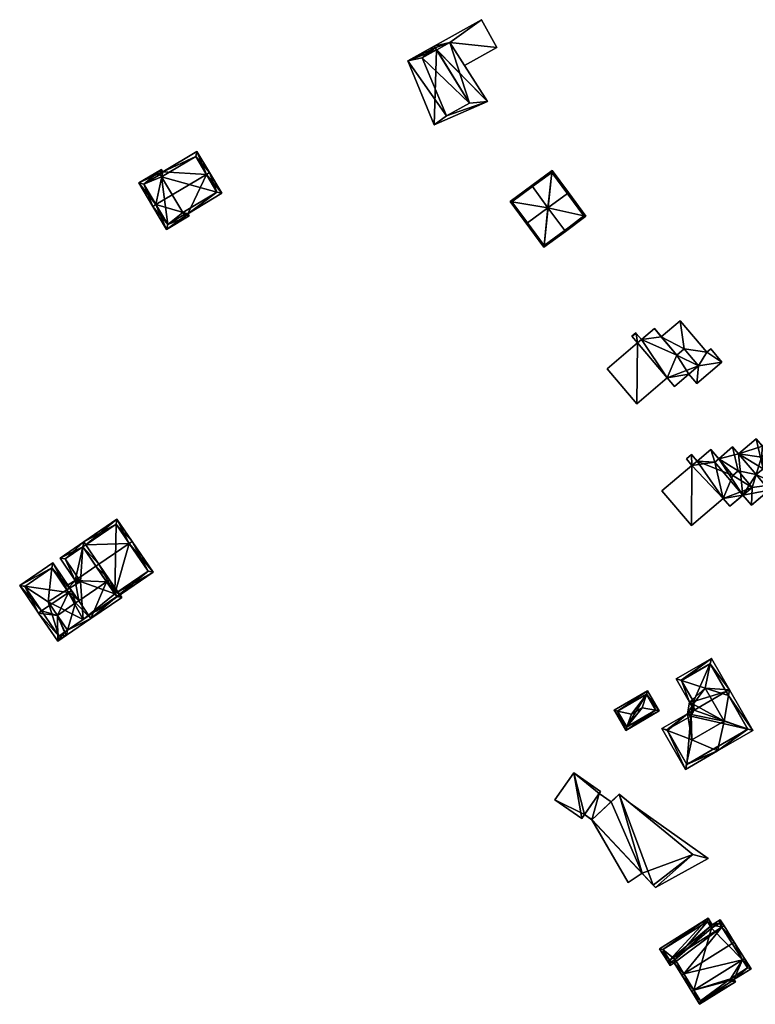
# Model space of a CAD drawing. Header units: inches. Extents: x 2685601 to 2690022, y 1235992 to 1239010.
# Tile 10 of 256: x 2685709 to 2685860, y 1236391 to 1236593. Entities that reach past the tile are written whole.
import ezdxf

# ---------------------------------------------------------------- set-up
doc = ezdxf.new("R2010")
doc.units = ezdxf.units.IN
doc.header["$MEASUREMENT"] = 0
doc.layers.add('Gebaeude Einzelhaus', color=10, linetype='Continuous')
doc.layers.add('Offenes Gebaeude', color=10, linetype='Continuous')

msp = doc.modelspace()

# ---------------------------------------------------------------- meshes
at = {"layer": 'Gebaeude Einzelhaus'}
mesh = msp.add_polyface(dxfattribs=at)
corners = [(2685791.27, 1236585.431, 499.412), (2685793.691, 1236587.856, 499.412), (2685788.299, 1236584.849, 499.412), (2685793.936, 1236587.462, 499.412), (2685796.219, 1236573.513, 499.412), (2685793.679, 1236571.693, 499.412), (2685804.686, 1236576.458, 499.412), (2685800.973, 1236576.163, 499.412), (2685796.91, 1236588.576, 499.412), (2685794.288, 1236587.115, 499.412), (2685794.188, 1236587.059, 499.412), (2685800.973, 1236576.163, 502.066), (2685791.27, 1236585.431, 502.066), (2685796.219, 1236573.513, 502.066), (2685794.188, 1236587.059, 502.066), (2685804.686, 1236576.458, 490.832), (2685793.679, 1236571.693, 490.832), (2685799.928, 1236583.873, 493.438), (2685799.928, 1236583.873, 493.338), (2685796.91, 1236588.576, 490.832), (2685796.91, 1236588.576, 493.338), (2685796.91, 1236588.576, 493.438), (2685794.288, 1236587.115, 490.832), (2685794.288, 1236587.115, 493.338), (2685794.288, 1236587.115, 493.438), (2685794.188, 1236587.059, 493.438), (2685794.188, 1236587.059, 490.832), (2685794.188, 1236587.059, 493.338), (2685793.936, 1236587.462, 493.438), (2685793.936, 1236587.462, 490.832), (2685793.936, 1236587.462, 493.338), (2685793.691, 1236587.856, 493.438), (2685793.691, 1236587.856, 490.832), (2685793.691, 1236587.856, 493.338), (2685788.299, 1236584.849, 490.832)]
mesh.append_faces([[corners[k] for k in face] for face in [(14, 12, 11), (11, 12, 13), (0, 10, 3), (7, 9, 10), (7, 8, 9), (4, 6, 7), (7, 6, 8), (4, 5, 6), (0, 2, 4), (4, 2, 5), (1, 0, 3), (0, 1, 2)]], dxfattribs={"color": 13})
mesh.append_faces([[corners[k] for k in face] for face in [(29, 34, 32), (15, 22, 19), (29, 26, 34), (34, 26, 16), (16, 26, 15), (15, 26, 22), (5, 2, 16), (16, 2, 34), (31, 2, 1), (33, 34, 31), (31, 34, 2), (33, 32, 34), (29, 32, 30), (30, 32, 33), (1, 3, 31), (31, 3, 28), (26, 29, 27), (27, 29, 30), (25, 28, 10), (10, 28, 3), (22, 26, 23), (23, 26, 27), (24, 25, 9), (9, 25, 10), (9, 8, 24), (24, 8, 21), (19, 22, 20), (20, 22, 23), (8, 17, 21), (18, 19, 20), (17, 15, 18), (18, 15, 19), (8, 6, 17), (17, 6, 15), (6, 5, 15), (15, 5, 16), (13, 0, 4), (13, 12, 0), (12, 10, 0), (12, 14, 10), (14, 7, 10), (14, 11, 7), (11, 4, 7), (11, 13, 4)]], dxfattribs={"color": 41})
mesh = msp.add_polyface(dxfattribs=at)
corners = [(2685738.763, 1236550.218, 514.516), (2685743.418, 1236552.994, 514.516), (2685743.146, 1236553.455, 514.806), (2685746.961, 1236561.516, 517.503), (2685750.15, 1236557.631, 514.806), (2685736.587, 1236555.33, 517.503), (2685747.604, 1236561.9, 517.503), (2685735.943, 1236554.946, 517.503), (2685745.011, 1236566.248, 514.813), (2685738.008, 1236562.024, 514.835), (2685733.063, 1236559.775, 514.516), (2685737.7, 1236562.54, 514.516), (2685742.394, 1236553.256, 514.922), (2685739.023, 1236551.246, 514.923), (2685749.123, 1236557.891, 515.213), (2685742.121, 1236553.718, 515.213), (2685744.754, 1236565.216, 515.214), (2685737.446, 1236561.516, 514.914), (2685737.749, 1236560.993, 515.235), (2685734.091, 1236559.515, 514.914), (2685737.749, 1236560.993, 503.662), (2685744.754, 1236565.216, 503.662), (2685737.446, 1236561.516, 503.662), (2685734.091, 1236559.515, 503.662), (2685739.023, 1236551.246, 503.662), (2685742.394, 1236553.256, 503.662), (2685742.121, 1236553.718, 503.662), (2685749.123, 1236557.891, 503.662)]
mesh.append_faces([[corners[k] for k in face] for face in [(5, 13, 7), (19, 5, 7), (7, 13, 0), (10, 19, 7), (17, 19, 11), (11, 19, 10), (18, 17, 9), (16, 18, 9), (9, 17, 11), (8, 16, 9), (14, 3, 6), (6, 3, 16), (6, 16, 8), (4, 14, 6), (15, 14, 2), (12, 15, 2), (2, 14, 4), (13, 12, 1), (0, 13, 1), (1, 12, 2), (5, 10, 7), (3, 9, 5), (5, 9, 10), (10, 9, 11), (6, 8, 3), (3, 8, 9), (0, 5, 7), (3, 4, 6), (0, 2, 5), (5, 2, 3), (3, 2, 4), (0, 1, 2)]], dxfattribs={"color": 13})
mesh.append_faces([[corners[k] for k in face] for face in [(24, 26, 25), (20, 27, 26), (20, 26, 24), (20, 24, 23), (20, 23, 22), (21, 27, 20), (14, 27, 21), (14, 21, 3), (3, 21, 16), (26, 27, 14), (15, 26, 14), (25, 26, 12), (12, 26, 15), (24, 25, 12), (13, 24, 12), (23, 24, 5), (5, 24, 13), (19, 23, 5), (22, 23, 17), (17, 23, 19), (20, 22, 17), (18, 20, 17), (21, 20, 16), (16, 20, 18)]], dxfattribs={"color": 41})
mesh = msp.add_polyface(dxfattribs=at)
corners = [(2685824.465, 1236553, 501.569), (2685820.651, 1236549.826, 504.886), (2685824.839, 1236552.915, 501.402), (2685820.503, 1236550.027, 504.886), (2685817.914, 1236562.301, 501.402), (2685817.873, 1236561.934, 501.57), (2685813.726, 1236559.211, 504.886), (2685813.875, 1236559.01, 504.886), (2685817.068, 1236554.682, 504.886), (2685809.665, 1236555.896, 501.561), (2685809.311, 1236555.954, 501.402), (2685816.274, 1236546.938, 501.561), (2685816.236, 1236546.568, 501.402), (2685824.489, 1236552.968, 501.569), (2685817.861, 1236561.951, 501.57), (2685816.289, 1236546.918, 501.561), (2685809.661, 1236555.901, 501.561), (2685812.653, 1236551.424, 504.886), (2685812.855, 1236551.573, 504.886), (2685816.289, 1236546.918, 501.546), (2685821.255, 1236557.771, 504.886), (2685824.489, 1236552.968, 501.547), (2685821.054, 1236557.623, 504.886), (2685817.861, 1236561.951, 501.557), (2685809.661, 1236555.901, 501.557), (2685824.489, 1236552.968, 490.866), (2685817.861, 1236561.951, 490.866), (2685809.661, 1236555.901, 490.866), (2685816.289, 1236546.918, 490.866)]
mesh.append_faces([[corners[k] for k in face] for face in [(5, 20, 22), (23, 4, 5), (5, 4, 20), (23, 10, 4), (10, 9, 17), (17, 9, 18), (23, 24, 10), (10, 24, 9), (11, 17, 18), (19, 12, 11), (11, 12, 17), (0, 2, 21), (21, 2, 19), (19, 2, 12), (0, 20, 2), (0, 22, 20), (5, 8, 22), (9, 18, 8), (9, 17, 18), (10, 9, 24), (23, 10, 24), (9, 10, 17), (5, 4, 23), (23, 4, 10), (20, 5, 22), (5, 20, 4), (11, 8, 18), (0, 22, 8), (0, 20, 22), (19, 2, 21), (21, 2, 0), (0, 2, 20), (11, 12, 19), (19, 12, 2), (17, 11, 18), (11, 17, 12), (16, 6, 7), (11, 10, 9), (9, 10, 16), (16, 10, 6), (11, 12, 10), (11, 15, 12), (12, 15, 1), (1, 15, 3), (4, 14, 6), (6, 14, 7), (4, 5, 14), (2, 0, 4), (4, 0, 5), (1, 13, 2), (2, 13, 0), (1, 3, 13), (9, 8, 7), (11, 3, 8), (11, 1, 3), (11, 12, 1), (9, 10, 11), (11, 10, 12), (6, 9, 7), (9, 6, 10), (0, 8, 3), (5, 7, 8), (5, 6, 7), (0, 4, 5), (5, 4, 6), (0, 2, 4), (1, 0, 3), (0, 1, 2)]], dxfattribs={"color": 13})
mesh.append_faces([[corners[k] for k in face] for face in [(9, 11, 18), (0, 5, 22), (26, 28, 27), (25, 28, 26), (3, 21, 13), (3, 19, 21), (21, 19, 25), (25, 19, 28), (3, 15, 19), (11, 19, 15), (11, 28, 19), (9, 27, 11), (11, 27, 28), (9, 24, 27), (9, 16, 24), (23, 7, 14), (23, 24, 7), (7, 24, 16), (23, 26, 24), (24, 26, 27), (5, 23, 14), (0, 26, 5), (5, 26, 23), (0, 25, 26), (0, 21, 25), (0, 13, 21)]], dxfattribs={"color": 41})
mesh = msp.add_polyface(dxfattribs=at)
corners = [(2685843.523, 1236524.438, 501.236), (2685838.911, 1236529.863, 501.236), (2685836.28, 1236527.614, 501.236), (2685835.439, 1236526.925, 501.236), (2685835.204, 1236528.88, 501.236), (2685841.559, 1236519.75, 501.236), (2685834.276, 1236528.291, 501.236), (2685835.105, 1236528.996, 501.236), (2685835.301, 1236514.43, 501.236), (2685829.193, 1236521.615, 501.236), (2685847.988, 1236522.221, 501.236), (2685843.036, 1236518.011, 501.236), (2685845.02, 1236525.711, 501.236), (2685847.988, 1236522.221, 498.679), (2685847.608, 1236518.591, 498.679), (2685852.784, 1236522.991, 498.679), (2685845.976, 1236520.511, 498.679), (2685849.703, 1236525.013, 498.679), (2685850.493, 1236525.685, 498.679), (2685845.02, 1236525.711, 498.679), (2685844.194, 1236531.491, 498.679), (2685840.324, 1236528.201, 498.679), (2685843.523, 1236524.438, 498.679), (2685829.193, 1236521.615, 488.651), (2685835.439, 1236526.925, 488.651), (2685835.301, 1236514.43, 488.651), (2685841.559, 1236519.75, 488.651), (2685843.036, 1236518.011, 488.651), (2685845.976, 1236520.511, 488.651), (2685838.911, 1236529.863, 488.651), (2685840.324, 1236528.201, 488.651), (2685836.28, 1236527.614, 488.651), (2685835.204, 1236528.88, 488.651), (2685835.105, 1236528.996, 488.651), (2685834.276, 1236528.291, 488.651), (2685847.988, 1236522.221, 488.651), (2685843.523, 1236524.438, 488.651), (2685845.02, 1236525.711, 488.651), (2685847.608, 1236518.591, 488.651), (2685852.784, 1236522.991, 488.651), (2685850.493, 1236525.685, 488.651), (2685849.703, 1236525.013, 488.651), (2685844.194, 1236531.491, 488.651)]
mesh.append_faces([[corners[k] for k in face] for face in [(19, 21, 22), (19, 20, 21), (13, 17, 19), (19, 17, 20), (13, 15, 17), (17, 15, 18), (16, 14, 13), (13, 14, 15), (0, 10, 12), (0, 5, 10), (10, 5, 11), (5, 3, 8), (8, 3, 9), (3, 4, 6), (6, 4, 7), (0, 2, 5), (5, 2, 3), (3, 2, 4), (0, 1, 2)]], dxfattribs={"color": 13})
mesh.append_faces([[corners[k] for k in face] for face in [(39, 41, 40), (41, 37, 42), (42, 37, 30), (30, 37, 36), (28, 35, 38), (38, 35, 39), (39, 35, 41), (41, 35, 37), (21, 20, 30), (30, 20, 42), (20, 17, 42), (42, 17, 41), (17, 18, 41), (41, 18, 40), (18, 15, 40), (40, 15, 39), (15, 14, 39), (39, 14, 38), (14, 16, 38), (38, 16, 28), (30, 31, 29), (32, 34, 33), (31, 24, 32), (32, 24, 34), (24, 25, 23), (31, 26, 24), (24, 26, 25), (26, 28, 27), (30, 36, 31), (31, 36, 26), (26, 36, 28), (28, 36, 35), (35, 36, 37), (3, 6, 24), (24, 6, 34), (6, 7, 34), (34, 7, 33), (7, 4, 33), (33, 4, 32), (4, 2, 32), (32, 2, 31), (2, 1, 31), (31, 1, 29), (29, 21, 30), (21, 0, 22), (29, 1, 21), (21, 1, 0), (19, 22, 12), (12, 22, 0), (12, 10, 19), (19, 10, 13), (10, 16, 13), (16, 27, 28), (10, 11, 16), (16, 11, 27), (11, 5, 27), (27, 5, 26), (5, 8, 26), (26, 8, 25), (8, 9, 25), (25, 9, 23), (9, 3, 23), (23, 3, 24)]], dxfattribs={"color": 41})
mesh = msp.add_polyface(dxfattribs=at)
corners = [(2685869.654, 1236501.074, 495.761), (2685873.635, 1236499.581, 495.76), (2685871.229, 1236502.413, 495.761), (2685868.855, 1236498.849, 495.76), (2685868.163, 1236494.929, 495.76), (2685866.318, 1236501.834, 495.761), (2685864.805, 1236506.778, 495.761), (2685862.161, 1236504.531, 495.761), (2685865.235, 1236500.914, 495.761), (2685866.519, 1236496.863, 495.76), (2685864.805, 1236506.778, 493.107), (2685866.75, 1236510.516, 493.107), (2685861.132, 1236505.741, 493.107), (2685871.229, 1236502.413, 493.107), (2685875.034, 1236500.771, 493.107), (2685862.161, 1236504.531, 493.107), (2685869.654, 1236501.074, 493.107), (2685873.635, 1236499.581, 493.107), (2685856.109, 1236500.645, 501.236), (2685859.799, 1236499.894, 501.236), (2685854.978, 1236505.565, 501.236), (2685858.976, 1236497.273, 501.236), (2685863.909, 1236497.936, 501.236), (2685861.219, 1236501.1, 501.236), (2685852.138, 1236503.151, 501.236), (2685855.041, 1236499.736, 501.236), (2685858.84, 1236493.628, 501.236), (2685857.099, 1236495.677, 501.236), (2685863.909, 1236497.936, 498.249), (2685864.114, 1236494.819, 498.249), (2685868.855, 1236498.849, 498.249), (2685862.489, 1236496.73, 498.249), (2685865.235, 1236500.914, 498.249), (2685866.318, 1236501.834, 498.249), (2685861.219, 1236501.1, 498.249), (2685859.843, 1236507.258, 498.249), (2685856.184, 1236504.148, 498.249), (2685859.8, 1236499.895, 498.249), (2685855.041, 1236499.736, 503.559), (2685850.5, 1236505.078, 503.559), (2685847.695, 1236502.671, 503.559), (2685846.611, 1236501.794, 503.559), (2685846.543, 1236504.028, 503.559), (2685853.051, 1236494.986, 503.559), (2685845.48, 1236503.125, 503.559), (2685846.508, 1236489.424, 503.559), (2685840.448, 1236496.554, 503.559), (2685858.976, 1236497.273, 503.559), (2685854.409, 1236493.39, 503.559), (2685856.109, 1236500.645, 503.559), (2685868.163, 1236494.929, 486.903), (2685866.519, 1236496.863, 486.903), (2685873.635, 1236499.581, 486.903), (2685869.654, 1236501.074, 486.904), (2685871.229, 1236502.413, 486.904), (2685862.16, 1236504.53, 486.904), (2685860.906, 1236503.464, 486.904), (2685864.805, 1236506.778, 486.904), (2685875.034, 1236500.771, 486.904), (2685866.75, 1236510.516, 486.904), (2685861.132, 1236505.741, 486.905), (2685852.138, 1236503.151, 486.904), (2685854.978, 1236505.565, 486.904), (2685857.099, 1236495.677, 486.903), (2685858.84, 1236493.628, 486.903), (2685862.489, 1236496.73, 486.903), (2685856.183, 1236504.147, 498.249), (2685856.184, 1236504.148, 486.904), (2685851.329, 1236502.464, 486.904), (2685859.799, 1236499.894, 486.904), (2685861.219, 1236501.1, 486.904), (2685863.909, 1236497.936, 486.903), (2685859.843, 1236507.258, 486.904), (2685864.114, 1236494.819, 486.903), (2685859.8, 1236499.895, 486.904), (2685850.5, 1236505.078, 486.904), (2685847.695, 1236502.671, 486.904), (2685846.543, 1236504.028, 486.904), (2685845.48, 1236503.125, 486.904), (2685846.611, 1236501.794, 486.904), (2685840.448, 1236496.554, 486.903), (2685846.508, 1236489.424, 486.903), (2685853.051, 1236494.986, 486.903), (2685854.409, 1236493.39, 486.903)]
mesh.append_faces([[corners[k] for k in face] for face in [(38, 47, 49), (38, 43, 47), (47, 43, 48), (43, 41, 45), (45, 41, 46), (41, 42, 44), (38, 40, 43), (43, 40, 41), (41, 40, 42), (38, 39, 40), (34, 36, 37), (34, 35, 36), (28, 32, 34), (34, 32, 35), (28, 30, 32), (32, 30, 33), (31, 29, 28), (28, 29, 30), (22, 21, 26), (26, 21, 27), (18, 24, 25), (18, 20, 24), (23, 19, 22), (22, 19, 21), (21, 19, 18), (18, 19, 20), (14, 13, 17), (13, 10, 16), (10, 12, 15), (14, 11, 13), (13, 11, 10), (10, 11, 12), (4, 3, 9), (5, 7, 8), (5, 6, 7), (3, 0, 5), (5, 0, 6), (4, 1, 3), (3, 1, 0), (0, 1, 2)]], dxfattribs={"color": 13})
mesh.append_faces([[corners[k] for k in face] for face in [(82, 63, 83), (82, 68, 63), (68, 75, 61), (68, 76, 75), (82, 79, 68), (68, 79, 76), (76, 79, 77), (77, 79, 78), (82, 81, 79), (79, 81, 80), (18, 25, 49), (49, 25, 38), (21, 18, 47), (47, 18, 49), (47, 27, 21), (27, 83, 63), (47, 48, 27), (27, 48, 83), (48, 43, 83), (83, 43, 82), (43, 45, 82), (82, 45, 81), (45, 46, 81), (81, 46, 80), (46, 41, 80), (80, 41, 79), (41, 44, 79), (79, 44, 78), (44, 42, 78), (78, 42, 77), (42, 40, 77), (77, 40, 76), (40, 39, 76), (76, 39, 75), (39, 24, 75), (75, 24, 61), (39, 38, 24), (24, 38, 25), (71, 73, 65), (71, 51, 73), (67, 56, 74), (74, 56, 70), (70, 56, 71), (71, 56, 51), (67, 60, 56), (56, 60, 55), (67, 72, 60), (5, 8, 33), (33, 8, 32), (33, 30, 5), (5, 30, 3), (30, 9, 3), (9, 73, 51), (30, 29, 9), (9, 29, 73), (31, 73, 29), (31, 65, 73), (36, 35, 67), (67, 35, 72), (12, 7, 15), (7, 32, 8), (12, 35, 7), (7, 35, 32), (12, 72, 35), (12, 60, 72), (65, 70, 71), (65, 69, 70), (67, 61, 62), (65, 63, 69), (69, 63, 67), (67, 63, 61), (61, 63, 68), (65, 64, 63), (37, 66, 19), (19, 66, 20), (20, 66, 62), (62, 66, 67), (37, 23, 34), (37, 19, 23), (28, 34, 22), (22, 34, 23), (22, 31, 28), (31, 64, 65), (22, 26, 31), (31, 26, 64), (64, 26, 63), (63, 26, 27), (24, 20, 61), (61, 20, 62), (59, 57, 60), (60, 57, 55), (58, 54, 59), (59, 54, 57), (57, 54, 53), (58, 52, 54), (59, 60, 11), (11, 60, 12), (11, 14, 59), (59, 14, 58), (17, 58, 14), (17, 52, 58), (53, 55, 57), (53, 51, 55), (55, 51, 56), (53, 50, 51), (54, 52, 53), (53, 52, 50), (10, 15, 6), (6, 15, 7), (6, 0, 10), (10, 0, 16), (13, 16, 2), (2, 16, 0), (2, 1, 13), (13, 1, 17), (4, 17, 1), (4, 50, 17), (17, 50, 52), (4, 9, 50), (50, 9, 51)]], dxfattribs={"color": 41})
mesh = msp.add_polyface(dxfattribs=at)
corners = [(2685721.573, 1236485.062, 531.827), (2685724.276, 1236481.099, 534.218), (2685724.896, 1236481.522, 534.218), (2685722.192, 1236485.485, 531.827), (2685731.096, 1236485.752, 534.218), (2685728.589, 1236490.758, 531.452), (2685731.716, 1236486.175, 534.218), (2685721.769, 1236486.105, 531.452), (2685728.533, 1236474.859, 531.159), (2685724.331, 1236471.878, 531.121), (2685736.026, 1236479.856, 531.121), (2685724.277, 1236471.956, 531.159), (2685728.164, 1236475.401, 531.425), (2685720.64, 1236478.618, 534.218), (2685720.443, 1236477.577, 533.914), (2685721.076, 1236477.979, 533.904), (2685720.02, 1236478.196, 534.218), (2685728.393, 1236489.715, 531.827), (2685720.64, 1236478.619, 534.218), (2685734.984, 1236480.054, 531.425), (2685734.984, 1236480.054, 523.312), (2685728.393, 1236489.715, 523.313), (2685721.573, 1236485.063, 523.312), (2685728.164, 1236475.401, 523.312)]
mesh.append_faces([[corners[k] for k in face] for face in [(19, 8, 12), (8, 9, 11), (19, 10, 8), (8, 10, 9), (19, 6, 10), (19, 4, 6), (18, 14, 16), (18, 15, 14), (17, 6, 4), (17, 5, 6), (3, 7, 17), (17, 7, 5), (16, 14, 13), (13, 14, 15), (12, 2, 1), (12, 4, 2), (8, 10, 12), (12, 10, 4), (4, 10, 6), (11, 9, 8), (8, 9, 10), (3, 5, 7), (3, 4, 5), (5, 4, 6), (0, 2, 3), (3, 2, 4), (0, 1, 2)]], dxfattribs={"color": 13})
mesh.append_faces([[corners[k] for k in face] for face in [(20, 23, 21), (21, 23, 22), (20, 19, 23), (23, 19, 12), (3, 22, 0), (17, 21, 3), (3, 21, 22), (4, 21, 17), (4, 20, 21), (4, 19, 20)]], dxfattribs={"color": 41})
mesh = msp.add_polyface(dxfattribs=at)
corners = [(2685721.573, 1236485.062, 531.827), (2685721.769, 1236486.105, 531.452), (2685716.894, 1236482.779, 531.452), (2685722.192, 1236485.485, 531.827), (2685720.02, 1236478.196, 534.217), (2685718.305, 1236476.218, 534.55), (2685717.882, 1236476.838, 534.176), (2685720.728, 1236473.999, 536.145), (2685726.454, 1236477.906, 536.145), (2685724.276, 1236481.099, 534.218), (2685720.108, 1236473.576, 536.145), (2685727.074, 1236478.329, 536.145), (2685724.896, 1236481.522, 534.218), (2685718.43, 1236467.968, 534.313), (2685718.234, 1236466.925, 533.94), (2685723.229, 1236470.333, 533.94), (2685717.916, 1236467.617, 534.313), (2685717.811, 1236467.545, 534.313), (2685729.575, 1236474.663, 533.94), (2685716.352, 1236471.014, 536.145), (2685717.937, 1236482.582, 531.826), (2685720.64, 1236478.618, 534.218), (2685721.076, 1236477.979, 534.603), (2685728.533, 1236474.859, 534.312), (2685728.164, 1236475.401, 531.425), (2685728.533, 1236474.859, 531.159), (2685728.164, 1236475.401, 523.312), (2685728.533, 1236474.859, 523.312), (2685721.573, 1236485.063, 523.312), (2685717.937, 1236482.582, 523.312), (2685721.076, 1236477.979, 523.312), (2685721.076, 1236477.979, 533.904), (2685718.305, 1236476.218, 523.312), (2685721.62, 1236470.144, 523.312), (2685718.43, 1236467.968, 523.312), (2685714.466, 1236473.779, 523.312)]
mesh.append_faces([[corners[k] for k in face] for face in [(11, 23, 8), (13, 14, 16), (16, 14, 17), (23, 15, 13), (13, 15, 14), (11, 18, 23), (23, 18, 15), (9, 11, 8), (9, 12, 11), (4, 5, 6), (4, 22, 5), (4, 21, 22), (4, 20, 21), (20, 1, 0), (0, 1, 3), (4, 2, 20), (20, 2, 1), (13, 10, 19), (8, 18, 11), (13, 15, 10), (10, 15, 7), (7, 15, 8), (8, 15, 18), (17, 14, 16), (16, 14, 13), (13, 14, 15), (9, 11, 12), (9, 8, 11), (7, 5, 10), (0, 4, 9), (9, 4, 8), (8, 4, 7), (7, 4, 5), (5, 4, 6), (0, 2, 4), (3, 1, 0), (0, 1, 2)]], dxfattribs={"color": 13})
mesh.append_faces([[corners[k] for k in face] for face in [(30, 33, 32), (32, 33, 35), (35, 33, 34), (30, 26, 33), (33, 26, 27), (29, 28, 30), (30, 28, 26), (25, 33, 27), (25, 13, 33), (33, 13, 34), (25, 23, 13), (5, 31, 32), (32, 31, 30), (5, 22, 31), (21, 31, 22), (21, 20, 31), (31, 20, 30), (30, 20, 29), (0, 28, 20), (20, 28, 29), (8, 24, 9), (24, 25, 26), (26, 25, 27), (8, 23, 24), (24, 23, 25)]], dxfattribs={"color": 41})
mesh = msp.add_polyface(dxfattribs=at)
corners = [(2685720.108, 1236473.576, 536.145), (2685720.728, 1236473.999, 536.145), (2685719.276, 1236476.126, 537.425), (2685718.656, 1236475.703, 537.425), (2685716.352, 1236471.014, 536.145), (2685713.091, 1236471.907, 537.425), (2685712.471, 1236471.484, 537.425), (2685716.424, 1236465.69, 533.94), (2685717.811, 1236467.545, 534.313), (2685718.234, 1236466.925, 533.94), (2685717.916, 1236467.617, 534.313), (2685718.43, 1236467.968, 534.313), (2685715.423, 1236481.775, 534.272), (2685708.618, 1236477.133, 534.272), (2685716.621, 1236466.733, 534.313), (2685715.225, 1236480.733, 534.617), (2685709.66, 1236476.935, 534.618), (2685718.305, 1236476.218, 534.55), (2685715.225, 1236480.733, 523.312), (2685718.305, 1236476.218, 523.312), (2685709.66, 1236476.935, 523.312), (2685716.621, 1236466.733, 523.312), (2685718.43, 1236467.968, 523.312), (2685714.466, 1236473.779, 523.312)]
mesh.append_faces([[corners[k] for k in face] for face in [(13, 16, 6), (6, 16, 5), (2, 15, 12), (12, 15, 13), (13, 15, 16), (2, 3, 15), (2, 0, 3), (2, 1, 0), (14, 6, 5), (14, 7, 6), (14, 9, 7), (14, 8, 9), (3, 13, 5), (5, 13, 6), (2, 12, 3), (3, 12, 13), (4, 10, 11), (4, 8, 10), (4, 7, 8), (8, 7, 9), (4, 6, 7), (4, 5, 6), (0, 3, 4), (4, 3, 5), (0, 2, 3), (0, 1, 2)]], dxfattribs={"color": 13})
mesh.append_faces([[corners[k] for k in face] for face in [(19, 23, 18), (18, 23, 20), (20, 23, 21), (21, 23, 22), (22, 8, 21), (21, 8, 14), (22, 10, 8), (22, 11, 10), (14, 20, 21), (5, 16, 14), (14, 16, 20), (16, 15, 20), (20, 15, 18), (18, 17, 19), (17, 3, 0), (18, 15, 17), (17, 15, 3)]], dxfattribs={"color": 41})
mesh = msp.add_polyface(dxfattribs=at)
corners = [(2685854.11, 1236454.575, 511.47), (2685859.124, 1236447.376, 511.211), (2685854.305, 1236455.736, 511.211), (2685858.047, 1236447.743, 511.471), (2685858.058, 1236447.724, 511.471), (2685853.224, 1236449.3, 512.648), (2685845.523, 1236440.5, 511.471), (2685845.289, 1236439.403, 511.211), (2685851.9, 1236443.213, 511.211), (2685846.581, 1236445.471, 512.648), (2685845.713, 1236450.785, 511.211), (2685840.47, 1236447.763, 511.211), (2685841.575, 1236447.348, 511.471), (2685846.45, 1236450.639, 511.352), (2685846.569, 1236451.278, 511.211), (2685853.656, 1236455.362, 511.211), (2685854.11, 1236454.574, 511.471), (2685846.388, 1236450.308, 511.425), (2685841.495, 1236447.488, 511.425), (2685845.564, 1236440.428, 511.445), (2685852.115, 1236444.203, 511.445), (2685858.1, 1236447.651, 511.445), (2685851.525, 1236443.863, 511.211), (2685846.159, 1236453.173, 511.211), (2685846.737, 1236452.172, 511.211), (2685846.853, 1236452.793, 511.352), (2685849.324, 1236456.065, 512.648), (2685844.458, 1236457.629, 511.469), (2685843.394, 1236457.971, 511.211), (2685850.618, 1236462.135, 511.211), (2685850.384, 1236461.039, 511.471), (2685846.949, 1236453.308, 511.469), (2685850.343, 1236461.111, 511.445), (2685844.419, 1236457.696, 511.445), (2685846.388, 1236450.308, 502.491), (2685846.569, 1236451.278, 502.491), (2685841.495, 1236447.488, 502.491), (2685845.564, 1236440.428, 502.491), (2685858.1, 1236447.651, 502.491), (2685853.656, 1236455.362, 502.491), (2685847.082, 1236451.574, 502.491), (2685850.343, 1236461.111, 502.491), (2685844.419, 1236457.696, 502.491), (2685846.949, 1236453.308, 502.491), (2685846.81, 1236452.563, 502.491), (2685846.737, 1236452.172, 502.491), (2685846.57, 1236451.278, 511.211)]
mesh.append_faces([[corners[k] for k in face] for face in [(25, 10, 23), (25, 13, 10), (25, 13, 5), (25, 10, 13), (25, 23, 10), (29, 33, 28), (28, 33, 27), (30, 32, 29), (29, 32, 33), (2, 30, 29), (2, 0, 30), (22, 20, 8), (23, 25, 24), (23, 31, 25), (23, 27, 31), (23, 28, 27), (30, 2, 29), (30, 26, 2), (2, 26, 0), (0, 26, 5), (30, 27, 26), (30, 29, 27), (27, 29, 28), (23, 27, 28), (23, 26, 27), (23, 25, 26), (26, 25, 5), (23, 24, 25), (22, 8, 20), (8, 21, 1), (1, 21, 4), (8, 20, 21), (8, 19, 20), (8, 7, 19), (19, 7, 6), (11, 12, 7), (7, 12, 6), (10, 18, 11), (11, 18, 12), (10, 17, 18), (10, 13, 17), (10, 14, 13), (2, 16, 15), (1, 16, 2), (1, 3, 16), (1, 4, 3), (12, 6, 9), (11, 7, 12), (12, 7, 6), (2, 15, 0), (10, 13, 14), (10, 9, 13), (13, 9, 5), (10, 12, 9), (10, 11, 12), (6, 8, 9), (9, 8, 5), (5, 8, 4), (4, 8, 1), (6, 7, 8), (3, 0, 5), (4, 1, 3), (3, 1, 0), (0, 1, 2)]], dxfattribs={"color": 13})
mesh.append_faces([[corners[k] for k in face] for face in [(45, 40, 35), (46, 45, 35), (46, 24, 45), (13, 25, 46), (46, 25, 24), (39, 43, 41), (41, 43, 42), (39, 40, 43), (43, 40, 44), (44, 40, 45), (43, 25, 31), (44, 24, 43), (43, 24, 25), (44, 45, 24), (27, 43, 31), (27, 42, 43), (27, 33, 42), (33, 32, 42), (42, 32, 41), (30, 41, 32), (0, 15, 30), (30, 15, 41), (41, 15, 39), (40, 34, 35), (34, 37, 36), (39, 38, 40), (40, 38, 34), (34, 38, 37), (16, 39, 15), (3, 38, 16), (16, 38, 39), (3, 21, 38), (3, 4, 21), (20, 38, 21), (19, 37, 20), (20, 37, 38), (12, 37, 6), (6, 37, 19), (12, 36, 37), (12, 18, 36), (18, 17, 36), (36, 17, 34), (13, 34, 17), (13, 14, 34), (34, 14, 35)]], dxfattribs={"color": 41})
mesh = msp.add_polyface(dxfattribs=at)
corners = [(2685839.881, 1236451.39, 510.99), (2685837.485, 1236455.505, 510.99), (2685837.266, 1236454.798, 511.17), (2685839.129, 1236451.53, 511.182), (2685836.408, 1236452.035, 511.875), (2685833.283, 1236448.127, 511.182), (2685833.033, 1236447.403, 510.99), (2685834.186, 1236450.743, 511.875), (2685830.636, 1236451.518, 510.99), (2685831.358, 1236451.36, 511.17), (2685837.305, 1236454.821, 511.155), (2685839.198, 1236451.57, 511.155), (2685833.213, 1236448.086, 511.155), (2685831.32, 1236451.338, 511.155), (2685837.305, 1236454.821, 504.846), (2685839.198, 1236451.57, 504.846), (2685831.32, 1236451.338, 504.846), (2685833.213, 1236448.086, 504.846)]
mesh.append_faces([[corners[k] for k in face] for face in [(5, 3, 6), (12, 5, 6), (13, 12, 8), (9, 13, 8), (8, 12, 6), (2, 9, 1), (10, 2, 1), (1, 9, 8), (0, 3, 11), (11, 10, 0), (6, 3, 0), (0, 10, 1), (9, 5, 7), (9, 6, 5), (9, 8, 6), (2, 7, 4), (1, 9, 2), (2, 9, 7), (1, 8, 9), (5, 4, 7), (5, 3, 4), (6, 0, 5), (5, 0, 3), (0, 2, 3), (3, 2, 4), (0, 1, 2)]], dxfattribs={"color": 13})
mesh.append_faces([[corners[k] for k in face] for face in [(14, 17, 16), (15, 17, 14), (5, 17, 15), (5, 15, 3), (12, 17, 5), (3, 15, 11), (16, 17, 12), (13, 16, 12), (9, 16, 13), (14, 16, 2), (2, 16, 9), (10, 14, 2), (15, 14, 11), (11, 14, 10)]], dxfattribs={"color": 41})
mesh = msp.add_polyface(dxfattribs=at)
corners = [(2685822.359, 1236438.665, 518.075), (2685824.006, 1236429.315, 518.075), (2685827.854, 1236434.835, 518.075), (2685818.511, 1236433.145, 518.075), (2685838.65, 1236415.636, 518.265), (2685831.718, 1236434.306, 518.265), (2685826.104, 1236429.06, 518.265), (2685846.799, 1236421.915, 518.265), (2685833.53, 1236416.206, 518.151), (2685836.38, 1236418.065, 518.151), (2685826.104, 1236429.06, 518.151), (2685826.104, 1236429.06, 517.848), (2685827.567, 1236434.424, 517.848), (2685824.566, 1236430.119, 517.848), (2685830.017, 1236432.717, 517.848), (2685826.116, 1236429.039, 517.848), (2685824.006, 1236429.315, 508.149), (2685818.511, 1236433.145, 508.149), (2685827.854, 1236434.835, 508.149), (2685824.566, 1236430.119, 508.149), (2685827.567, 1236434.424, 508.149), (2685822.359, 1236438.665, 508.149), (2685838.65, 1236415.636, 508.149), (2685836.38, 1236418.065, 508.149), (2685838.658, 1236415.642, 515.093), (2685838.658, 1236415.642, 515.193), (2685846.799, 1236421.915, 508.149), (2685846.799, 1236421.915, 515.093), (2685846.799, 1236421.915, 515.193), (2685833.934, 1236432.485, 515.093), (2685831.718, 1236434.306, 508.149), (2685833.934, 1236432.485, 515.193), (2685830.643, 1236433.301, 515.193), (2685830.488, 1236433.157, 515.093), (2685830.017, 1236432.717, 508.149), (2685830.488, 1236433.157, 515.193), (2685830.643, 1236433.301, 515.093), (2685826.104, 1236429.06, 508.149), (2685833.53, 1236416.206, 508.149), (2685826.116, 1236429.039, 508.149), (2685827.408, 1236434.535, 508.149), (2685827.408, 1236434.535, 517.848)]
mesh.append_faces([[corners[k] for k in face] for face in [(11, 13, 15), (14, 12, 11), (11, 12, 13), (8, 9, 10), (7, 5, 4), (4, 5, 6), (3, 1, 0), (0, 1, 2)]], dxfattribs={"color": 13})
mesh.append_faces([[corners[k] for k in face] for face in [(20, 37, 19), (19, 37, 39), (20, 34, 37), (20, 14, 34), (20, 12, 14), (20, 40, 12), (12, 40, 41), (19, 39, 13), (13, 39, 15), (23, 39, 37), (23, 38, 39), (38, 15, 39), (15, 10, 11), (38, 8, 15), (15, 8, 10), (38, 23, 8), (8, 23, 9), (23, 26, 22), (23, 30, 26), (23, 34, 30), (23, 37, 34), (36, 34, 33), (36, 30, 34), (32, 5, 36), (36, 5, 30), (35, 14, 32), (14, 35, 33), (14, 33, 34), (32, 14, 5), (5, 14, 6), (6, 14, 10), (10, 14, 11), (26, 29, 27), (31, 7, 28), (29, 5, 31), (31, 5, 7), (26, 30, 29), (29, 30, 5), (7, 25, 28), (24, 26, 27), (24, 22, 26), (7, 4, 25), (25, 4, 24), (24, 4, 22), (22, 9, 23), (9, 6, 10), (22, 4, 9), (9, 4, 6), (19, 21, 20), (20, 21, 18), (16, 17, 19), (19, 17, 21), (3, 0, 17), (17, 0, 21), (0, 2, 21), (21, 2, 18), (18, 12, 20), (13, 16, 19), (13, 1, 16), (18, 2, 12), (12, 2, 13), (13, 2, 1), (1, 3, 16), (16, 3, 17)]], dxfattribs={"color": 41})
mesh = msp.add_polyface(dxfattribs=at)
corners = [(2685855.324, 1236403.945, 525.583), (2685853.219, 1236407.296, 522.098), (2685852.796, 1236407.03, 522.098), (2685842.998, 1236399.66, 523.006), (2685842.026, 1236400.268, 522.098), (2685844.955, 1236397.434, 525.583), (2685854.9, 1236403.679, 525.583), (2685842.15, 1236399.129, 523.006), (2685841.601, 1236400.001, 522.098), (2685844.528, 1236397.166, 525.583), (2685852.438, 1236408.541, 521.699), (2685850.81, 1236407.519, 521.699), (2685849.965, 1236408.866, 521.268), (2685839.975, 1236402.593, 521.268), (2685857.005, 1236400.328, 522.098), (2685857.429, 1236400.594, 522.098), (2685847.029, 1236394.065, 522.098), (2685846.596, 1236393.793, 522.098), (2685846.598, 1236393.793, 522.098), (2685852.28, 1236407.851, 521.835), (2685850.653, 1236406.829, 521.835), (2685850.441, 1236407.175, 521.725), (2685849.808, 1236408.176, 521.404), (2685840.664, 1236402.435, 521.404), (2685842.308, 1236399.818, 522.565), (2685843.16, 1236400.351, 522.567), (2685848.093, 1236391.355, 521.323), (2685855.539, 1236395.794, 521.268), (2685855.238, 1236396.274, 521.422), (2685858.754, 1236398.483, 521.422), (2685847.029, 1236394.064, 522.098), (2685848.185, 1236391.176, 521.268), (2685848.371, 1236391.884, 521.404), (2685854.85, 1236395.951, 521.404), (2685854.549, 1236396.431, 521.557), (2685858.065, 1236398.64, 521.557), (2685857.005, 1236400.328, 512.503), (2685852.28, 1236407.851, 512.503), (2685850.653, 1236406.829, 512.503), (2685850.441, 1236407.175, 512.503), (2685849.808, 1236408.176, 512.503), (2685840.664, 1236402.435, 512.503), (2685842.308, 1236399.818, 512.503), (2685843.16, 1236400.351, 512.503), (2685847.029, 1236394.065, 512.503), (2685847.029, 1236394.064, 512.503), (2685848.371, 1236391.884, 512.503), (2685854.85, 1236395.951, 512.503), (2685854.549, 1236396.431, 512.503), (2685858.065, 1236398.64, 512.503)]
mesh.append_faces([[corners[k] for k in face] for face in [(29, 35, 15), (15, 35, 14), (33, 27, 32), (32, 27, 31), (29, 28, 35), (35, 28, 34), (34, 28, 33), (33, 28, 27), (31, 26, 32), (30, 32, 18), (18, 32, 26), (27, 26, 31), (26, 30, 18), (14, 29, 15), (26, 28, 30), (30, 28, 14), (14, 28, 29), (26, 27, 28), (17, 16, 18), (17, 9, 16), (16, 9, 5), (3, 5, 9), (3, 25, 5), (8, 24, 7), (7, 24, 3), (3, 24, 25), (8, 4, 24), (12, 23, 13), (13, 23, 8), (8, 23, 4), (11, 22, 12), (12, 22, 23), (11, 21, 22), (11, 20, 21), (1, 19, 10), (10, 19, 11), (11, 19, 20), (1, 2, 19), (0, 2, 1), (0, 6, 2), (15, 14, 0), (0, 14, 6), (16, 17, 18), (16, 9, 17), (14, 5, 16), (16, 5, 9), (14, 6, 5), (15, 0, 14), (14, 0, 6), (4, 13, 8), (4, 12, 13), (2, 11, 4), (4, 11, 12), (1, 10, 2), (2, 10, 11), (5, 3, 9), (3, 4, 7), (7, 4, 8), (0, 2, 6), (6, 2, 5), (5, 2, 3), (3, 2, 4), (0, 1, 2)]], dxfattribs={"color": 13})
mesh.append_faces([[corners[k] for k in face] for face in [(36, 48, 45), (45, 48, 46), (46, 48, 47), (36, 49, 48), (14, 35, 36), (36, 35, 49), (35, 34, 49), (49, 34, 48), (34, 33, 48), (48, 33, 47), (33, 32, 47), (47, 32, 46), (45, 32, 30), (45, 46, 32), (41, 43, 42), (40, 43, 41), (39, 43, 40), (38, 43, 39), (36, 38, 37), (44, 43, 38), (44, 38, 36), (16, 43, 44), (16, 25, 43), (16, 5, 25), (25, 24, 43), (43, 24, 42), (4, 42, 24), (4, 23, 42), (42, 23, 41), (23, 22, 41), (41, 22, 40), (22, 39, 40), (22, 21, 39), (21, 38, 39), (21, 20, 38), (20, 19, 38), (38, 19, 37), (2, 37, 19), (2, 36, 37), (6, 14, 2), (2, 14, 36)]], dxfattribs={"color": 41})
at = {"layer": 'Offenes Gebaeude'}
mesh = msp.add_polyface(dxfattribs=at)
corners = [(2685806.574, 1236587.579, 493.438), (2685796.91, 1236588.576, 493.438), (2685799.928, 1236583.873, 493.438), (2685803.4, 1236593.271, 493.438), (2685793.691, 1236587.856, 493.438), (2685793.936, 1236587.462, 493.438), (2685794.288, 1236587.115, 493.438), (2685794.188, 1236587.059, 493.438), (2685799.928, 1236583.873, 493.338), (2685806.574, 1236587.579, 493.338), (2685803.4, 1236593.271, 493.338), (2685793.691, 1236587.856, 493.338), (2685794.288, 1236587.115, 493.338), (2685794.188, 1236587.059, 493.338), (2685793.936, 1236587.462, 493.338), (2685796.91, 1236588.576, 493.338)]
mesh.append_faces([[corners[k] for k in face] for face in [(6, 5, 7), (6, 1, 5), (5, 1, 4), (4, 1, 3), (3, 1, 0), (0, 1, 2)]], dxfattribs={"color": 13})
mesh.append_faces([[corners[k] for k in face] for face in [(15, 9, 8), (15, 10, 9), (15, 11, 10), (12, 14, 15), (15, 14, 11), (12, 13, 14), (3, 10, 4), (4, 10, 11), (3, 0, 10), (10, 0, 9), (9, 0, 8), (8, 0, 2)]], dxfattribs={"color": 41})
mesh = msp.add_polyface(dxfattribs=at)
corners = [(2685846.799, 1236421.915, 515.193), (2685849.975, 1236421.11, 515.193), (2685833.934, 1236432.485, 515.193), (2685839.129, 1236415.139, 515.193), (2685838.658, 1236415.642, 515.193), (2685830.455, 1236433.208, 515.193), (2685830.488, 1236433.157, 515.193), (2685830.643, 1236433.301, 515.193), (2685830.488, 1236433.157, 515.093), (2685830.455, 1236433.208, 515.093), (2685838.658, 1236415.642, 515.093), (2685839.129, 1236415.139, 515.093), (2685849.975, 1236421.11, 515.093), (2685830.643, 1236433.301, 515.093), (2685833.934, 1236432.485, 515.093), (2685846.799, 1236421.915, 515.093)]
mesh.append_faces([[corners[k] for k in face] for face in [(5, 6, 7), (3, 0, 4), (3, 1, 0), (0, 1, 2)]], dxfattribs={"color": 13})
mesh.append_faces([[corners[k] for k in face] for face in [(12, 15, 14), (12, 11, 15), (15, 11, 10), (9, 13, 8), (12, 14, 1), (1, 14, 2), (9, 7, 13), (9, 5, 7), (1, 3, 12), (12, 3, 11), (11, 3, 10), (10, 3, 4), (9, 8, 5), (5, 8, 6)]], dxfattribs={"color": 41})

doc.saveas('drawing.dxf')
